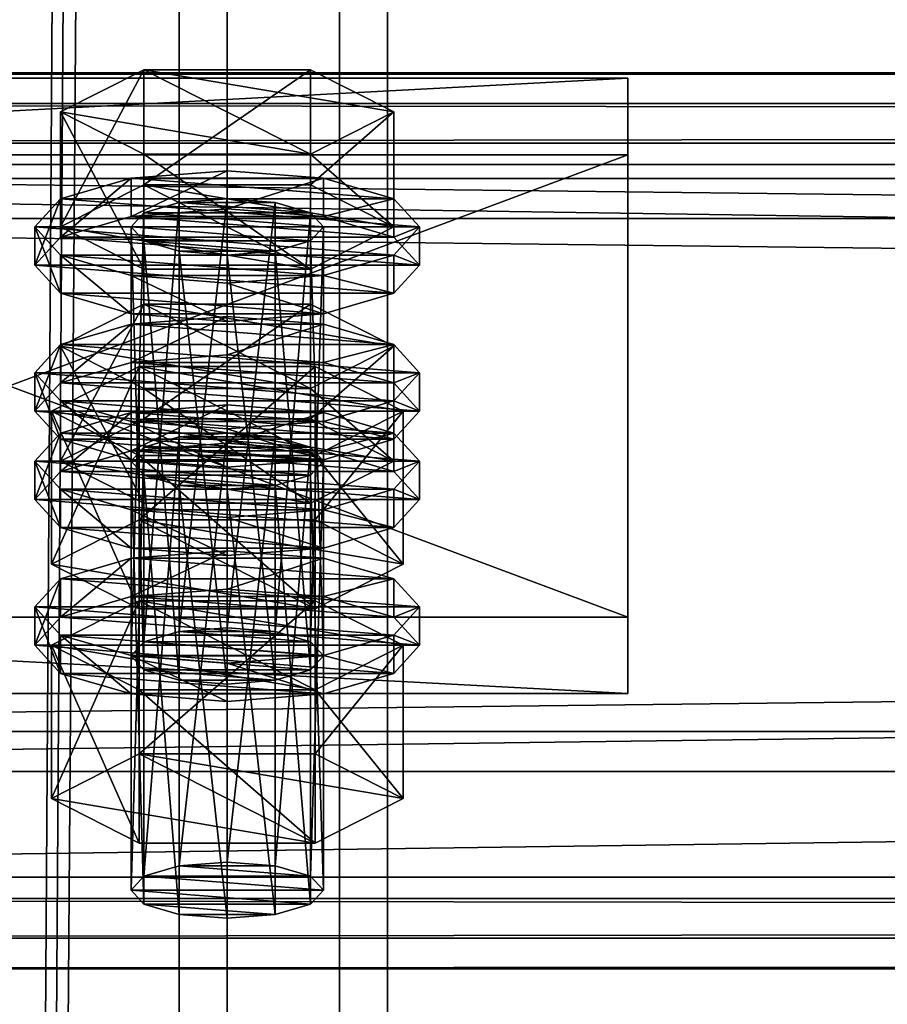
# Model space of a CAD drawing. Header units: millimetres. Extents: x 60485 to 71303, y 100 to 16900.
# Tile 169 of 256: x 60607 to 60661, y 5759 to 5821. Entities that reach past the tile are written whole.
import ezdxf

# ---------------------------------------------------------------- set-up
doc = ezdxf.new("R2010")
doc.units = ezdxf.units.MM
for name, color, linetype in [('13', 7, 'Continuous'), ('3', 7, 'Continuous'), ('4', 7, 'Continuous'), ('6', 7, 'Continuous'), ('9', 7, 'Continuous')]:
    doc.layers.add(name, color=color, linetype=linetype)

msp = doc.modelspace()

# ---------------------------------------------------------------- meshes
at = {"layer": '13', "color": 20}
mesh = msp.add_polyface(dxfattribs=at)
corners = [(60614.804, 5795.619, 4827.155), (60625.196, 5802.792, 4829.348), (60614.804, 5802.792, 4829.348), (60625.196, 5797.529, 4846.562), (60609.608, 5800.16, 4837.955), (60614, 5780.83, 4779.76), (60614.804, 5808.484, 4785.078), (60614, 5807.607, 4787.947), (60614.804, 5781.707, 4776.892), (60617, 5809.126, 4782.978), (60617, 5782.349, 4774.791), (60620, 5809.361, 4782.209), (60623, 5806.087, 4792.916), (60617, 5806.087, 4792.916), (60614.804, 5806.729, 4790.816), (60625.196, 5806.729, 4790.816), (60626, 5807.607, 4787.947), (60625.196, 5808.484, 4785.078), (60609.608, 5807.607, 4787.947), (60614.804, 5810.238, 4779.34), (60614.804, 5817.41, 4781.533), (60609.608, 5814.779, 4790.14), (60625.196, 5817.41, 4781.533), (60625.196, 5804.975, 4796.554), (60614.804, 5804.975, 4796.554), (60614.804, 5812.147, 4798.746), (60625.196, 5812.147, 4798.746), (60608, 5805.216, 4787.216), (60609.608, 5806.97, 4781.478), (60609.608, 5809.361, 4782.209), (60608, 5807.607, 4787.947), (60614, 5808.254, 4777.278), (60614, 5810.645, 4778.009), (60620, 5808.724, 4775.74), (60620, 5811.115, 4776.471), (60620, 5801.707, 4798.692), (60614, 5802.177, 4797.154), (60614, 5804.568, 4797.885), (60620, 5804.098, 4799.423), (60609.608, 5803.462, 4792.954), (60609.608, 5805.852, 4793.685), (60630.392, 5806.97, 4781.478), (60632, 5805.216, 4787.216), (60630.392, 5803.462, 4792.954), (60626, 5802.177, 4797.154), (60626, 5804.568, 4797.885), (60630.392, 5805.852, 4793.685), (60632, 5807.607, 4787.947), (60630.392, 5809.361, 4782.209), (60614, 5799.153, 4774.495), (60620, 5799.623, 4772.958), (60620, 5802.014, 4773.689), (60614, 5801.544, 4775.226), (60630.392, 5800.26, 4779.427), (60609.608, 5800.26, 4779.427)]
mesh.append_faces([[corners[k] for k in face] for face in [(0, 1, 2, 2), (5, 6, 7, 7), (8, 9, 6, 6), (10, 11, 9, 9), (18, 20, 21, 21), (19, 22, 20, 20), (24, 21, 25, 25), (23, 18, 24, 24), (21, 26, 25, 25), (27, 29, 30, 30), (28, 32, 29, 29), (31, 34, 32, 32), (35, 37, 38, 38), (36, 40, 37, 37), (39, 30, 40, 40), (44, 36, 35, 35), (49, 51, 52, 52)]], dxfattribs={"vtx0": -1, "color": 20})
mesh.append_faces([[corners[k] for k in face] for face in [(3, 4, 2, 2), (12, 13, 14, 14), (15, 14, 7, 7), (16, 7, 6, 6), (17, 6, 9, 9), (23, 19, 18, 18), (26, 21, 20, 20), (41, 31, 28, 28), (42, 28, 27, 27), (43, 27, 39, 39), (44, 39, 36, 36), (45, 37, 40, 40), (46, 40, 30, 30), (47, 30, 29, 29), (48, 29, 32, 32), (53, 54, 52, 52)]], dxfattribs={"vtx0": -1, "vtx2": -1, "vtx3": -1, "color": 20})
mesh.append_faces([[corners[k] for k in face] for face in [(18, 19, 20, 20), (23, 24, 25, 25), (24, 18, 21, 21), (27, 28, 29, 29), (28, 31, 32, 32), (31, 33, 34, 34), (35, 36, 37, 37), (36, 39, 40, 40), (39, 27, 30, 30), (49, 50, 51, 51)]], dxfattribs={"vtx2": -1, "vtx3": -1, "color": 20})
mesh = msp.add_polyface(dxfattribs=at)
corners = [(60630.392, 5800.16, 4837.955), (60614.804, 5802.792, 4829.348), (60625.196, 5802.792, 4829.348), (60620, 5782.584, 4774.023), (60623, 5809.126, 4782.978), (60620, 5809.361, 4782.209), (60623, 5782.349, 4774.791), (60625.196, 5808.484, 4785.078), (60617, 5806.087, 4792.916), (60623, 5806.087, 4792.916), (60620, 5805.852, 4793.685), (60614.804, 5806.729, 4790.816), (60625.196, 5806.729, 4790.816), (60614, 5807.607, 4787.947), (60626, 5807.607, 4787.947), (60614.804, 5808.484, 4785.078), (60617, 5809.126, 4782.978), (60614.804, 5810.238, 4779.34), (60625.196, 5810.238, 4779.34), (60625.196, 5817.41, 4781.533), (60630.392, 5807.607, 4787.947), (60630.392, 5814.779, 4790.14), (60625.196, 5804.975, 4796.554), (60625.196, 5812.147, 4798.746), (60614.804, 5812.147, 4798.746), (60614.804, 5817.41, 4781.533), (60620, 5808.724, 4775.74), (60626, 5808.254, 4777.278), (60626, 5810.645, 4778.009), (60620, 5811.115, 4776.471), (60630.392, 5806.97, 4781.478), (60630.392, 5809.361, 4782.209), (60632, 5805.216, 4787.216), (60632, 5807.607, 4787.947), (60630.392, 5803.462, 4792.954), (60630.392, 5805.852, 4793.685), (60626, 5802.177, 4797.154), (60626, 5804.568, 4797.885), (60620, 5801.707, 4798.692), (60620, 5804.098, 4799.423), (60614, 5808.254, 4777.278), (60609.608, 5806.97, 4781.478), (60608, 5805.216, 4787.216), (60609.608, 5803.462, 4792.954), (60614, 5804.568, 4797.885), (60609.608, 5805.852, 4793.685), (60608, 5807.607, 4787.947), (60609.608, 5809.361, 4782.209), (60614, 5810.645, 4778.009), (60626, 5801.544, 4775.226), (60614, 5801.544, 4775.226), (60620, 5802.014, 4773.689)]
mesh.append_faces([[corners[k] for k in face] for face in [(0, 1, 2, 2), (3, 4, 5, 5), (6, 7, 4, 4), (8, 9, 10, 10), (4, 16, 5, 5), (18, 21, 19, 19), (20, 23, 21, 21), (22, 24, 23, 23), (17, 20, 18, 18), (21, 25, 19, 19), (26, 28, 29, 29), (27, 31, 28, 28), (30, 33, 31, 31), (32, 35, 33, 33), (34, 37, 35, 35), (36, 39, 37, 37), (40, 27, 26, 26), (44, 37, 39, 39), (28, 48, 29, 29), (49, 50, 51, 51)]], dxfattribs={"vtx0": -1, "color": 20})
mesh.append_faces([[corners[k] for k in face] for face in [(9, 11, 12, 12), (12, 13, 14, 14), (14, 15, 7, 7), (7, 16, 4, 4), (20, 17, 22, 22), (23, 25, 21, 21), (27, 40, 30, 30), (30, 41, 32, 32), (32, 42, 34, 34), (34, 43, 36, 36), (37, 45, 35, 35), (35, 46, 33, 33), (33, 47, 31, 31), (31, 48, 28, 28)]], dxfattribs={"vtx0": -1, "vtx1": -1, "color": 20})
mesh.append_faces([[corners[k] for k in face] for face in [(17, 18, 19, 19), (18, 20, 21, 21), (20, 22, 23, 23), (26, 27, 28, 28), (27, 30, 31, 31), (30, 32, 33, 33), (32, 34, 35, 35), (34, 36, 37, 37), (36, 38, 39, 39)]], dxfattribs={"vtx2": -1, "vtx3": -1, "color": 20})
mesh = msp.add_polyface(dxfattribs=at)
corners = [(60625.196, 5793.865, 4832.893), (60614.804, 5793.865, 4832.893), (60617, 5794.507, 4830.793), (60623, 5794.507, 4830.793), (60620, 5794.742, 4830.024), (60609.608, 5792.988, 4835.762), (60614.804, 5795.619, 4827.155), (60614.804, 5802.792, 4829.348), (60609.608, 5800.16, 4837.955), (60625.196, 5790.357, 4844.369), (60614.804, 5790.357, 4844.369), (60614.804, 5797.529, 4846.562), (60625.196, 5797.529, 4846.562), (60609.608, 5792.351, 4829.293), (60614, 5793.636, 4825.093), (60614, 5796.026, 4825.824), (60609.608, 5794.742, 4830.024), (60620, 5794.106, 4823.556), (60620, 5796.496, 4824.286), (60630.392, 5794.742, 4830.024), (60626, 5796.026, 4825.824), (60614, 5780.83, 4779.76), (60614.804, 5781.707, 4776.892), (60614.804, 5808.484, 4785.078), (60617, 5782.349, 4774.791), (60617, 5809.126, 4782.978), (60620, 5782.584, 4774.023), (60620, 5809.361, 4782.209), (60620, 5779.076, 4785.498), (60617, 5806.087, 4792.916), (60620, 5805.852, 4793.685), (60617, 5779.311, 4784.73), (60614.804, 5806.729, 4790.816), (60614.804, 5779.953, 4782.629), (60614, 5807.607, 4787.947), (60609.03, 5786.552, 4781.51), (60614.515, 5798.892, 4775.349), (60609.03, 5796.115, 4784.433), (60614.515, 5789.329, 4772.425), (60625.485, 5798.892, 4775.349), (60625.485, 5793.337, 4793.518), (60614.515, 5793.337, 4793.518), (60608, 5796.115, 4784.433), (60609.608, 5797.869, 4778.696), (60609.608, 5800.26, 4779.427), (60608, 5798.506, 4785.164), (60614, 5799.153, 4774.495), (60614, 5801.544, 4775.226), (60620, 5792.606, 4795.909), (60614, 5793.076, 4794.372), (60614, 5795.467, 4795.103), (60620, 5794.997, 4796.64), (60609.608, 5794.361, 4790.171), (60609.608, 5796.751, 4790.902), (60626, 5799.153, 4774.495), (60620, 5799.623, 4772.958), (60630.392, 5797.869, 4778.696), (60632, 5796.115, 4784.433), (60630.392, 5794.361, 4790.171), (60626, 5795.467, 4795.103), (60630.392, 5796.751, 4790.902), (60632, 5798.506, 4785.164)]
mesh.append_faces([[corners[k] for k in face] for face in [(3, 2, 4, 4), (5, 7, 8, 8), (10, 8, 11, 11), (8, 12, 11, 11), (13, 15, 16, 16), (14, 18, 15, 15), (20, 15, 18, 18), (28, 29, 30, 30), (31, 32, 29, 29), (33, 34, 32, 32), (35, 36, 37, 37), (38, 39, 36, 36), (37, 40, 41, 41), (42, 44, 45, 45), (43, 47, 44, 44), (48, 50, 51, 51), (49, 53, 50, 50), (52, 45, 53, 53), (46, 54, 55, 55), (50, 59, 51, 51)]], dxfattribs={"vtx0": -1, "color": 20})
mesh.append_faces([[corners[k] for k in face] for face in [(0, 1, 2, 2), (19, 16, 15, 15), (40, 37, 36, 36), (56, 46, 43, 43), (57, 43, 42, 42), (58, 42, 52, 52), (59, 50, 53, 53), (60, 53, 45, 45), (61, 45, 44, 44)]], dxfattribs={"vtx0": -1, "vtx2": -1, "vtx3": -1, "color": 20})
mesh.append_faces([[corners[k] for k in face] for face in [(5, 6, 7, 7), (9, 10, 11, 11), (10, 5, 8, 8), (13, 14, 15, 15), (14, 17, 18, 18), (21, 22, 23, 23), (22, 24, 25, 25), (24, 26, 27, 27), (33, 21, 34, 34), (42, 43, 44, 44), (43, 46, 47, 47), (48, 49, 50, 50), (49, 52, 53, 53), (52, 42, 45, 45)]], dxfattribs={"vtx2": -1, "vtx3": -1, "color": 20})
mesh = msp.add_polyface(dxfattribs=at)
corners = [(60625.196, 5793.865, 4832.893), (60617, 5794.507, 4830.793), (60623, 5794.507, 4830.793), (60614.804, 5795.619, 4827.155), (60625.196, 5795.619, 4827.155), (60625.196, 5802.792, 4829.348), (60630.392, 5792.988, 4835.762), (60630.392, 5800.16, 4837.955), (60625.196, 5790.357, 4844.369), (60625.196, 5797.529, 4846.562), (60614.804, 5797.529, 4846.562), (60614.804, 5802.792, 4829.348), (60620, 5794.106, 4823.556), (60626, 5793.636, 4825.093), (60626, 5796.026, 4825.824), (60620, 5796.496, 4824.286), (60630.392, 5794.742, 4830.024), (60632, 5792.988, 4835.762), (60609.608, 5794.742, 4830.024), (60614, 5796.026, 4825.824), (60620, 5782.584, 4774.023), (60623, 5782.349, 4774.791), (60623, 5809.126, 4782.978), (60625.196, 5781.707, 4776.892), (60625.196, 5808.484, 4785.078), (60626, 5780.83, 4779.76), (60626, 5807.607, 4787.947), (60625.196, 5806.729, 4790.816), (60625.196, 5779.953, 4782.629), (60623, 5806.087, 4792.916), (60623, 5779.311, 4784.73), (60620, 5805.852, 4793.685), (60614.515, 5789.329, 4772.425), (60625.485, 5789.329, 4772.425), (60625.485, 5798.892, 4775.349), (60630.97, 5796.115, 4784.433), (60625.485, 5793.337, 4793.518), (60614.515, 5798.892, 4775.349), (60620, 5799.623, 4772.958), (60626, 5799.153, 4774.495), (60626, 5801.544, 4775.226), (60620, 5802.014, 4773.689), (60630.392, 5797.869, 4778.696), (60630.392, 5800.26, 4779.427), (60632, 5796.115, 4784.433), (60632, 5798.506, 4785.164), (60630.392, 5794.361, 4790.171), (60630.392, 5796.751, 4790.902), (60626, 5793.076, 4794.372), (60626, 5795.467, 4795.103), (60620, 5794.997, 4796.64), (60614, 5799.153, 4774.495), (60609.608, 5797.869, 4778.696), (60608, 5796.115, 4784.433), (60609.608, 5796.751, 4790.902), (60608, 5798.506, 4785.164), (60609.608, 5800.26, 4779.427), (60614, 5801.544, 4775.226)]
mesh.append_faces([[corners[k] for k in face] for face in [(4, 7, 5, 5), (6, 9, 7, 7), (8, 10, 9, 9), (3, 6, 4, 4), (12, 14, 15, 15), (13, 16, 14, 14), (23, 26, 24, 24), (25, 27, 26, 26), (28, 29, 27, 27), (30, 31, 29, 29), (33, 35, 34, 34), (35, 37, 34, 34), (38, 40, 41, 41), (39, 43, 40, 40), (42, 45, 43, 43), (44, 47, 45, 45), (46, 49, 47, 47), (48, 50, 49, 49)]], dxfattribs={"vtx0": -1, "color": 20})
mesh.append_faces([[corners[k] for k in face] for face in [(0, 1, 2, 2), (9, 11, 7, 7), (17, 18, 16, 16), (16, 19, 14, 14), (36, 37, 35, 35), (39, 51, 42, 42), (42, 52, 44, 44), (44, 53, 46, 46), (49, 54, 47, 47), (47, 55, 45, 45), (45, 56, 43, 43), (43, 57, 40, 40)]], dxfattribs={"vtx0": -1, "vtx1": -1, "color": 20})
mesh.append_faces([[corners[k] for k in face] for face in [(3, 4, 5, 5), (4, 6, 7, 7), (6, 8, 9, 9), (12, 13, 14, 14), (20, 21, 22, 22), (21, 23, 24, 24), (23, 25, 26, 26), (32, 33, 34, 34), (38, 39, 40, 40), (39, 42, 43, 43), (42, 44, 45, 45), (44, 46, 47, 47), (46, 48, 49, 49)]], dxfattribs={"vtx2": -1, "vtx3": -1, "color": 20})
mesh = msp.add_polyface(dxfattribs=at)
corners = [(60614, 5766.211, 4827.576), (60614.804, 5793.865, 4832.893), (60614, 5792.988, 4835.762), (60614.804, 5767.089, 4824.707), (60617, 5794.507, 4830.793), (60617, 5767.731, 4822.607), (60620, 5794.742, 4830.024), (60617, 5764.692, 4832.545), (60614.804, 5792.111, 4838.631), (60617, 5791.469, 4840.731), (60614.804, 5765.334, 4830.445), (60623, 5791.469, 4840.731), (60620, 5791.234, 4841.5), (60625.196, 5792.111, 4838.631), (60626, 5792.988, 4835.762), (60630.392, 5792.988, 4835.762), (60614.804, 5795.619, 4827.155), (60609.608, 5792.988, 4835.762), (60625.196, 5790.357, 4844.369), (60614.804, 5790.357, 4844.369), (60608, 5790.597, 4835.031), (60609.608, 5792.351, 4829.293), (60609.608, 5794.742, 4830.024), (60608, 5792.988, 4835.762), (60620, 5787.089, 4846.507), (60614, 5787.559, 4844.969), (60614, 5789.95, 4845.7), (60620, 5789.479, 4847.238), (60609.608, 5788.843, 4840.769), (60609.608, 5791.234, 4841.5), (60630.392, 5792.351, 4829.293), (60614, 5793.636, 4825.093), (60632, 5790.597, 4835.031), (60630.392, 5788.843, 4840.769), (60626, 5787.559, 4844.969), (60626, 5789.95, 4845.7), (60630.392, 5791.234, 4841.5), (60632, 5792.988, 4835.762), (60609.608, 5783.25, 4826.511), (60614, 5784.535, 4822.311), (60614, 5786.925, 4823.041), (60609.608, 5785.641, 4827.242), (60620, 5785.005, 4820.773), (60620, 5787.395, 4821.504), (60626, 5784.535, 4822.311), (60630.392, 5785.641, 4827.242), (60626, 5786.925, 4823.041), (60620, 5779.076, 4785.498), (60617, 5779.311, 4784.73), (60617, 5806.087, 4792.916), (60614.804, 5779.953, 4782.629), (60614.804, 5806.729, 4790.816), (60609.03, 5786.552, 4781.51), (60614.515, 5789.329, 4772.425), (60614.515, 5798.892, 4775.349), (60625.485, 5783.774, 4790.595), (60614.515, 5783.774, 4790.595), (60614.515, 5793.337, 4793.518), (60609.03, 5796.115, 4784.433), (60626, 5793.076, 4794.372), (60609.608, 5794.361, 4790.171), (60614, 5793.076, 4794.372)]
mesh.append_faces([[corners[k] for k in face] for face in [(0, 1, 2, 2), (3, 4, 1, 1), (5, 6, 4, 4), (7, 8, 9, 9), (10, 2, 8, 8), (9, 11, 12, 12), (18, 17, 19, 19), (20, 22, 23, 23), (24, 26, 27, 27), (25, 29, 26, 26), (28, 23, 29, 29), (34, 25, 24, 24), (26, 35, 27, 27), (38, 40, 41, 41), (39, 43, 40, 40), (39, 44, 42, 42), (46, 40, 43, 43), (56, 58, 57, 57)]], dxfattribs={"vtx0": -1, "color": 20})
mesh.append_faces([[corners[k] for k in face] for face in [(11, 9, 8, 8), (13, 8, 2, 2), (14, 2, 1, 1), (15, 16, 17, 17), (30, 31, 21, 21), (32, 21, 20, 20), (33, 20, 28, 28), (34, 28, 25, 25), (35, 26, 29, 29), (36, 29, 23, 23), (37, 23, 22, 22), (45, 41, 40, 40), (55, 53, 52, 52), (59, 60, 61, 61)]], dxfattribs={"vtx0": -1, "vtx2": -1, "vtx3": -1, "color": 20})
mesh.append_faces([[corners[k] for k in face] for face in [(20, 21, 22, 22), (24, 25, 26, 26), (25, 28, 29, 29), (28, 20, 23, 23), (38, 39, 40, 40), (39, 42, 43, 43), (47, 48, 49, 49), (48, 50, 51, 51), (52, 53, 54, 54), (55, 56, 57, 57), (56, 52, 58, 58)]], dxfattribs={"vtx2": -1, "vtx3": -1, "color": 20})
mesh = msp.add_polyface(dxfattribs=at)
corners = [(60620, 5767.966, 4821.838), (60623, 5794.507, 4830.793), (60620, 5794.742, 4830.024), (60623, 5767.731, 4822.607), (60625.196, 5793.865, 4832.893), (60625.196, 5767.089, 4824.707), (60626, 5792.988, 4835.762), (60626, 5766.211, 4827.576), (60625.196, 5792.111, 4838.631), (60625.196, 5765.334, 4830.445), (60623, 5791.469, 4840.731), (60614.804, 5792.111, 4838.631), (60614, 5792.988, 4835.762), (60614.804, 5793.865, 4832.893), (60630.392, 5792.988, 4835.762), (60609.608, 5792.988, 4835.762), (60625.196, 5790.357, 4844.369), (60626, 5793.636, 4825.093), (60630.392, 5792.351, 4829.293), (60630.392, 5794.742, 4830.024), (60632, 5790.597, 4835.031), (60632, 5792.988, 4835.762), (60630.392, 5788.843, 4840.769), (60630.392, 5791.234, 4841.5), (60626, 5787.559, 4844.969), (60626, 5789.95, 4845.7), (60620, 5787.089, 4846.507), (60620, 5789.479, 4847.238), (60614, 5793.636, 4825.093), (60620, 5794.106, 4823.556), (60609.608, 5792.351, 4829.293), (60608, 5790.597, 4835.031), (60609.608, 5788.843, 4840.769), (60609.608, 5791.234, 4841.5), (60608, 5792.988, 4835.762), (60620, 5785.005, 4820.773), (60626, 5784.535, 4822.311), (60626, 5786.925, 4823.041), (60620, 5787.395, 4821.504), (60630.392, 5783.25, 4826.511), (60630.392, 5785.641, 4827.242), (60632, 5783.887, 4832.98), (60609.608, 5785.641, 4827.242), (60614, 5786.925, 4823.041), (60626, 5780.83, 4779.76), (60625.196, 5779.953, 4782.629), (60625.196, 5806.729, 4790.816), (60623, 5779.311, 4784.73), (60623, 5806.087, 4792.916), (60620, 5779.076, 4785.498), (60620, 5805.852, 4793.685), (60625.485, 5789.329, 4772.425), (60630.97, 5786.552, 4781.51), (60630.97, 5796.115, 4784.433), (60625.485, 5783.774, 4790.595), (60625.485, 5793.337, 4793.518), (60614.515, 5793.337, 4793.518), (60614.515, 5789.329, 4772.425), (60626, 5793.076, 4794.372), (60620, 5792.606, 4795.909), (60620, 5794.997, 4796.64), (60630.392, 5794.361, 4790.171), (60609.608, 5794.361, 4790.171), (60614, 5793.076, 4794.372)]
mesh.append_faces([[corners[k] for k in face] for face in [(0, 1, 2, 2), (3, 4, 1, 1), (5, 6, 4, 4), (7, 8, 6, 6), (9, 10, 8, 8), (18, 21, 19, 19), (20, 23, 21, 21), (22, 25, 23, 23), (24, 27, 25, 25), (28, 17, 29, 29), (35, 37, 38, 38), (36, 40, 37, 37), (52, 55, 53, 53), (54, 56, 55, 55), (57, 52, 51, 51), (58, 63, 59, 59)]], dxfattribs={"vtx0": -1, "color": 20})
mesh.append_faces([[corners[k] for k in face] for face in [(10, 11, 8, 8), (8, 12, 6, 6), (6, 13, 4, 4), (14, 15, 16, 16), (17, 28, 18, 18), (18, 30, 20, 20), (20, 31, 22, 22), (22, 32, 24, 24), (25, 33, 23, 23), (23, 34, 21, 21), (41, 42, 40, 40), (40, 43, 37, 37), (52, 57, 54, 54), (61, 62, 58, 58)]], dxfattribs={"vtx0": -1, "vtx1": -1, "color": 20})
mesh.append_faces([[corners[k] for k in face] for face in [(17, 18, 19, 19), (18, 20, 21, 21), (20, 22, 23, 23), (22, 24, 25, 25), (24, 26, 27, 27), (35, 36, 37, 37), (36, 39, 40, 40), (44, 45, 46, 46), (45, 47, 48, 48), (47, 49, 50, 50), (51, 52, 53, 53), (52, 54, 55, 55), (58, 59, 60, 60)]], dxfattribs={"vtx2": -1, "vtx3": -1, "color": 20})
mesh = msp.add_polyface(dxfattribs=at)
corners = [(60614, 5766.211, 4827.576), (60614.804, 5767.089, 4824.707), (60614.804, 5793.865, 4832.893), (60617, 5767.731, 4822.607), (60617, 5794.507, 4830.793), (60620, 5767.966, 4821.838), (60620, 5794.742, 4830.024), (60620, 5764.457, 4833.314), (60617, 5764.692, 4832.545), (60617, 5791.469, 4840.731), (60620, 5791.234, 4841.5), (60614.804, 5765.334, 4830.445), (60614.804, 5792.111, 4838.631), (60614, 5792.988, 4835.762), (60623, 5767.731, 4822.607), (60625.196, 5767.089, 4824.707), (60626, 5766.211, 4827.576), (60625.196, 5765.334, 4830.445), (60623, 5764.692, 4832.545), (60609.03, 5771.933, 4829.325), (60614.515, 5774.711, 4820.24), (60614.515, 5784.274, 4823.164), (60609.03, 5781.496, 4832.249), (60625.485, 5784.274, 4823.164), (60625.485, 5769.156, 4838.41), (60614.515, 5769.156, 4838.41), (60614.515, 5778.719, 4841.334), (60625.485, 5778.719, 4841.334), (60608, 5781.496, 4832.249), (60609.608, 5783.25, 4826.511), (60609.608, 5785.641, 4827.242), (60608, 5783.887, 4832.98), (60620, 5777.988, 4843.724), (60614, 5778.458, 4842.187), (60614, 5780.849, 4842.918), (60620, 5780.379, 4844.455), (60609.608, 5779.742, 4837.987), (60609.608, 5782.133, 4838.717), (60630.392, 5783.25, 4826.511), (60614, 5784.535, 4822.311), (60632, 5781.496, 4832.249), (60630.392, 5779.742, 4837.987), (60626, 5778.458, 4842.187), (60626, 5780.849, 4842.918), (60630.392, 5782.133, 4838.717), (60632, 5783.887, 4832.98), (60625.196, 5781.707, 4776.892), (60617, 5782.349, 4774.791), (60614.804, 5781.707, 4776.892), (60626, 5780.83, 4779.76), (60614, 5780.83, 4779.76), (60625.196, 5779.953, 4782.629), (60614.804, 5779.953, 4782.629), (60623, 5779.311, 4784.73), (60617, 5779.311, 4784.73), (60625.485, 5783.774, 4790.595), (60609.03, 5786.552, 4781.51), (60614.515, 5783.774, 4790.595)]
mesh.append_faces([[corners[k] for k in face] for face in [(7, 9, 10, 10), (3, 14, 5, 5), (18, 8, 7, 7), (19, 21, 22, 22), (20, 23, 21, 21), (25, 22, 26, 26), (24, 19, 25, 25), (22, 27, 26, 26), (28, 30, 31, 31), (32, 34, 35, 35), (33, 37, 34, 34), (36, 31, 37, 37), (55, 56, 57, 57)]], dxfattribs={"vtx0": -1, "color": 20})
mesh.append_faces([[corners[k] for k in face] for face in [(15, 3, 1, 1), (16, 1, 0, 0), (17, 0, 11, 11), (18, 11, 8, 8), (24, 20, 19, 19), (27, 22, 21, 21), (38, 39, 29, 29), (40, 29, 28, 28), (41, 28, 36, 36), (42, 36, 33, 33), (43, 34, 37, 37), (44, 37, 31, 31), (45, 31, 30, 30), (46, 47, 48, 48), (49, 48, 50, 50), (51, 50, 52, 52), (53, 52, 54, 54)]], dxfattribs={"vtx0": -1, "vtx2": -1, "vtx3": -1, "color": 20})
mesh.append_faces([[corners[k] for k in face] for face in [(0, 1, 2, 2), (1, 3, 4, 4), (3, 5, 6, 6), (7, 8, 9, 9), (8, 11, 12, 12), (11, 0, 13, 13), (19, 20, 21, 21), (24, 25, 26, 26), (25, 19, 22, 22), (28, 29, 30, 30), (32, 33, 34, 34), (33, 36, 37, 37), (36, 28, 31, 31)]], dxfattribs={"vtx2": -1, "vtx3": -1, "color": 20})
mesh = msp.add_polyface(dxfattribs=at)
corners = [(60620, 5767.966, 4821.838), (60623, 5767.731, 4822.607), (60623, 5794.507, 4830.793), (60625.196, 5767.089, 4824.707), (60625.196, 5793.865, 4832.893), (60626, 5766.211, 4827.576), (60626, 5792.988, 4835.762), (60625.196, 5765.334, 4830.445), (60625.196, 5792.111, 4838.631), (60623, 5764.692, 4832.545), (60623, 5791.469, 4840.731), (60620, 5764.457, 4833.314), (60620, 5791.234, 4841.5), (60617, 5767.731, 4822.607), (60614.804, 5767.089, 4824.707), (60614, 5766.211, 4827.576), (60614.804, 5765.334, 4830.445), (60614.515, 5774.711, 4820.24), (60625.485, 5774.711, 4820.24), (60625.485, 5784.274, 4823.164), (60630.97, 5771.933, 4829.325), (60630.97, 5781.496, 4832.249), (60625.485, 5769.156, 4838.41), (60625.485, 5778.719, 4841.334), (60614.515, 5778.719, 4841.334), (60614.515, 5784.274, 4823.164), (60630.392, 5783.25, 4826.511), (60632, 5781.496, 4832.249), (60632, 5783.887, 4832.98), (60630.392, 5785.641, 4827.242), (60630.392, 5779.742, 4837.987), (60630.392, 5782.133, 4838.717), (60626, 5778.458, 4842.187), (60626, 5780.849, 4842.918), (60620, 5777.988, 4843.724), (60620, 5780.379, 4844.455), (60626, 5784.535, 4822.311), (60614, 5784.535, 4822.311), (60609.608, 5783.25, 4826.511), (60608, 5781.496, 4832.249), (60609.608, 5779.742, 4837.987), (60614, 5778.458, 4842.187), (60614, 5780.849, 4842.918), (60609.608, 5782.133, 4838.717), (60608, 5783.887, 4832.98), (60617, 5782.349, 4774.791), (60623, 5782.349, 4774.791), (60620, 5782.584, 4774.023), (60625.196, 5781.707, 4776.892), (60614.804, 5781.707, 4776.892), (60626, 5780.83, 4779.76), (60614, 5780.83, 4779.76), (60625.196, 5779.953, 4782.629), (60614.804, 5779.953, 4782.629), (60623, 5779.311, 4784.73), (60617, 5779.311, 4784.73), (60620, 5779.076, 4785.498)]
mesh.append_faces([[corners[k] for k in face] for face in [(9, 12, 10, 10), (18, 21, 19, 19), (20, 23, 21, 21), (22, 24, 23, 23), (17, 20, 18, 18), (21, 25, 19, 19), (26, 28, 29, 29), (27, 31, 28, 28), (30, 33, 31, 31), (32, 35, 33, 33), (32, 41, 34, 34), (42, 33, 35, 35), (45, 46, 47, 47), (54, 55, 56, 56)]], dxfattribs={"vtx0": -1, "color": 20})
mesh.append_faces([[corners[k] for k in face] for face in [(1, 13, 3, 3), (3, 14, 5, 5), (5, 15, 7, 7), (7, 16, 9, 9), (20, 17, 22, 22), (23, 25, 21, 21), (36, 37, 26, 26), (26, 38, 27, 27), (27, 39, 30, 30), (30, 40, 32, 32), (33, 43, 31, 31), (31, 44, 28, 28), (46, 45, 48, 48), (48, 49, 50, 50), (50, 51, 52, 52), (52, 53, 54, 54)]], dxfattribs={"vtx0": -1, "vtx1": -1, "color": 20})
mesh.append_faces([[corners[k] for k in face] for face in [(0, 1, 2, 2), (1, 3, 4, 4), (3, 5, 6, 6), (5, 7, 8, 8), (7, 9, 10, 10), (9, 11, 12, 12), (17, 18, 19, 19), (18, 20, 21, 21), (20, 22, 23, 23), (26, 27, 28, 28), (27, 30, 31, 31), (30, 32, 33, 33), (32, 34, 35, 35)]], dxfattribs={"vtx2": -1, "vtx3": -1, "color": 20})
at = {"layer": '3', "color": 91}
mesh = msp.add_polyface(dxfattribs=at)
corners = [(60570, 8485, 5564.7), (60630, 8485, 5564.7), (60630, 145.041, 3014.919), (60570, 145.041, 3014.919), (60570, 271.84, 2970.03), (60630, 271.84, 2970.03), (60630, 8485, 5481.045), (60570, 8485, 5481.045), (60570, 145.041, 2970.03), (60627, 8485, 5484.182), (60573, 8485, 5484.182), (60573, 8485, 5561.563), (60627, 8485, 5561.563), (60573, 145.041, 3011.782), (60627, 145.041, 3011.782), (60573, 261.579, 2970.03), (60573, 145.041, 2970.03), (60627, 261.579, 2970.03), (60627, 145.041, 2970.03), (60630, 145.041, 2970.03)]
mesh.append_faces([[corners[k] for k in face] for face in [(0, 2, 3, 3), (4, 6, 7, 7), (4, 3, 8, 8), (0, 4, 7, 7), (12, 13, 14, 14), (15, 11, 10, 10), (13, 15, 16, 16), (17, 10, 9, 9), (17, 14, 18, 18), (12, 17, 9, 9), (8, 13, 16, 16), (18, 2, 19, 19), (5, 1, 6, 6), (2, 5, 19, 19), (5, 18, 19, 19), (15, 8, 16, 16)]], dxfattribs={"vtx0": -1, "color": 91})
mesh.append_faces([[corners[k] for k in face] for face in [(3, 4, 0, 0), (0, 11, 1, 1), (11, 7, 10, 10), (10, 7, 9, 9), (1, 12, 6, 6), (12, 1, 11, 11), (6, 9, 7, 7), (11, 15, 13, 13), (14, 17, 12, 12), (2, 14, 3, 3), (3, 13, 8, 8), (1, 5, 2, 2), (18, 5, 17, 17), (17, 5, 15, 15), (8, 15, 4, 4), (4, 15, 5, 5)]], dxfattribs={"vtx0": -1, "vtx1": -1, "color": 91})
mesh.append_faces([[corners[k] for k in face] for face in [(11, 0, 7, 7), (6, 12, 9, 9), (2, 18, 14, 14), (3, 14, 13, 13)]], dxfattribs={"vtx0": -1, "vtx2": -1, "vtx3": -1, "color": 91})
mesh.append_faces([[corners[k] for k in face] for face in [(0, 1, 2, 2), (4, 5, 6, 6), (12, 11, 13, 13), (17, 15, 10, 10)]], dxfattribs={"vtx2": -1, "vtx3": -1, "color": 91})
mesh = msp.add_polyface(dxfattribs=at)
corners = [(60645, 5812.1, 4747.597), (60555, 5812.1, 4747.597), (60555, 5778.477, 4857.572), (60645, 5778.477, 4857.572), (60555, 5816.881, 4749.059), (60555, 5783.259, 4859.034), (60645, 5816.881, 4749.059), (60645, 5783.259, 4859.034)]
mesh.append_faces([[corners[k] for k in face] for face in [(0, 2, 3, 3), (1, 5, 2, 2), (4, 7, 5, 5), (6, 3, 7, 7), (1, 6, 4, 4), (3, 5, 7, 7)]], dxfattribs={"vtx0": -1, "color": 91})
mesh.append_faces([[corners[k] for k in face] for face in [(0, 1, 2, 2), (1, 4, 5, 5), (4, 6, 7, 7), (6, 0, 3, 3), (1, 0, 6, 6), (3, 2, 5, 5)]], dxfattribs={"vtx2": -1, "vtx3": -1, "color": 91})
at = {"layer": '4', "color": 171}
mesh = msp.add_polyface(dxfattribs=at)
corners = [(60583, 6762.817, 4954.521), (60617, 6762.817, 4954.521), (60617, 5199.164, 3030.03), (60583, 5199.164, 3030.03), (60617, 6670.244, 4926.218), (60617, 5129.586, 3030.03), (60583, 6670.244, 4926.218), (60583, 5129.586, 3030.03), (60580, 6767.96, 4956.093), (60580, 6665.101, 4924.646), (60580, 5125.721, 3030.03), (60580, 5203.029, 3030.03), (60620, 6665.101, 4924.646), (60620, 5125.721, 3030.03), (60620, 6767.96, 4956.093), (60620, 5203.029, 3030.03)]
mesh.append_faces([[corners[k] for k in face] for face in [(0, 2, 3, 3), (1, 5, 2, 2), (4, 7, 5, 5), (6, 3, 7, 7), (8, 10, 11, 11), (9, 13, 10, 10), (12, 15, 13, 13), (14, 11, 15, 15)]], dxfattribs={"vtx0": -1, "color": 171})
mesh.append_faces([[corners[k] for k in face] for face in [(9, 6, 12, 12), (6, 8, 0, 0), (0, 8, 1, 1), (12, 4, 14, 14), (4, 12, 6, 6), (14, 1, 8, 8), (11, 3, 15, 15), (3, 10, 7, 7), (7, 10, 5, 5), (15, 2, 13, 13), (2, 15, 3, 3), (13, 5, 10, 10)]], dxfattribs={"vtx0": -1, "vtx1": -1, "color": 171})
mesh.append_faces([[corners[k] for k in face] for face in [(6, 9, 8, 8), (14, 4, 1, 1), (3, 11, 10, 10), (13, 2, 5, 5)]], dxfattribs={"vtx0": -1, "vtx2": -1, "vtx3": -1, "color": 171})
mesh.append_faces([[corners[k] for k in face] for face in [(0, 1, 2, 2), (1, 4, 5, 5), (4, 6, 7, 7), (6, 0, 3, 3), (8, 9, 10, 10), (9, 12, 13, 13), (12, 14, 15, 15), (14, 8, 11, 11)]], dxfattribs={"vtx2": -1, "vtx3": -1, "color": 171})
at = {"layer": '6', "color": 2}
mesh = msp.add_polyface(dxfattribs=at)
corners = [(60573, 8485, 2973.03), (60627, 8485, 2973.03), (60627, 281.652, 2973.03), (60573, 281.652, 2973.03), (60627, 8485, 3027.03), (60627, 458.279, 3027.03), (60573, 8485, 3027.03), (60573, 458.279, 3027.03), (60570, 8485, 2970.03), (60570, 8485, 3030.03), (60570, 468.091, 3030.03), (60570, 271.84, 2970.03), (60630, 8485, 3030.03), (60630, 468.091, 3030.03), (60630, 8485, 2970.03), (60630, 271.84, 2970.03)]
mesh.append_faces([[corners[k] for k in face] for face in [(0, 2, 3, 3), (1, 5, 2, 2), (4, 7, 5, 5), (6, 3, 7, 7), (8, 10, 11, 11), (9, 13, 10, 10), (12, 15, 13, 13), (14, 11, 15, 15)]], dxfattribs={"vtx0": -1, "color": 2})
mesh.append_faces([[corners[k] for k in face] for face in [(9, 6, 12, 12), (6, 8, 0, 0), (0, 8, 1, 1), (12, 4, 14, 14), (4, 12, 6, 6), (14, 1, 8, 8), (11, 3, 15, 15), (3, 10, 7, 7), (7, 10, 5, 5), (15, 2, 13, 13), (2, 15, 3, 3), (13, 5, 10, 10)]], dxfattribs={"vtx0": -1, "vtx1": -1, "color": 2})
mesh.append_faces([[corners[k] for k in face] for face in [(6, 9, 8, 8), (14, 4, 1, 1), (3, 11, 10, 10), (13, 2, 5, 5)]], dxfattribs={"vtx0": -1, "vtx2": -1, "vtx3": -1, "color": 2})
mesh.append_faces([[corners[k] for k in face] for face in [(0, 1, 2, 2), (1, 4, 5, 5), (4, 6, 7, 7), (6, 0, 3, 3), (8, 9, 10, 10), (9, 12, 13, 13), (12, 14, 15, 15), (14, 8, 11, 11)]], dxfattribs={"vtx2": -1, "vtx3": -1, "color": 2})
at = {"layer": '9', "color": 243}
mesh = msp.add_polyface(dxfattribs=at)
corners = [(63500, 5765.688, 4738.634), (63500, 5810.632, 4752.382), (60500, 5810.632, 4752.382), (60500, 5765.688, 4738.634), (63500, 5776.116, 4865.221), (60500, 5776.116, 4865.221), (63500, 5811.498, 4876.044), (60500, 5811.498, 4876.044), (63500, 5815.301, 4863.612), (60500, 5815.301, 4863.612), (63500, 5817.213, 4864.197), (60500, 5817.213, 4864.197), (63500, 5812.826, 4878.541), (60500, 5812.826, 4878.541), (63500, 5773.619, 4866.548), (60500, 5773.619, 4866.548), (63500, 5808.134, 4753.709), (60500, 5808.134, 4753.709), (63500, 5767.015, 4741.132), (60500, 5767.015, 4741.132), (63500, 5763.212, 4753.563), (60500, 5763.212, 4753.563), (63500, 5761.3, 4752.978), (60500, 5761.3, 4752.978)]
mesh.append_faces([[corners[k] for k in face] for face in [(0, 2, 3, 3), (1, 5, 2, 2), (4, 7, 5, 5), (6, 9, 7, 7), (8, 11, 9, 9), (10, 13, 11, 11), (12, 15, 13, 13), (14, 17, 15, 15), (16, 19, 17, 17), (18, 21, 19, 19), (20, 23, 21, 21), (22, 3, 23, 23), (8, 12, 10, 10), (20, 0, 22, 22), (11, 7, 9, 9), (3, 21, 23, 23)]], dxfattribs={"vtx0": -1, "color": 243})
mesh.append_faces([[corners[k] for k in face] for face in [(0, 16, 1, 1), (16, 0, 18, 18), (18, 0, 20, 20), (14, 1, 16, 16), (2, 19, 3, 3), (19, 2, 17, 17), (17, 2, 15, 15), (15, 5, 13, 13), (21, 3, 19, 19)]], dxfattribs={"vtx0": -1, "vtx1": -1, "color": 243})
mesh.append_faces([[corners[k] for k in face] for face in [(12, 8, 6, 6), (6, 14, 12, 12), (14, 6, 4, 4), (14, 4, 1, 1), (7, 11, 13, 13), (15, 2, 5, 5), (13, 5, 7, 7)]], dxfattribs={"vtx0": -1, "vtx2": -1, "vtx3": -1, "color": 243})
mesh.append_faces([[corners[k] for k in face] for face in [(0, 1, 2, 2), (1, 4, 5, 5), (4, 6, 7, 7), (6, 8, 9, 9), (8, 10, 11, 11), (10, 12, 13, 13), (12, 14, 15, 15), (14, 16, 17, 17), (16, 18, 19, 19), (18, 20, 21, 21), (20, 22, 23, 23), (22, 0, 3, 3)]], dxfattribs={"vtx2": -1, "vtx3": -1, "color": 243})

doc.saveas('drawing.dxf')
